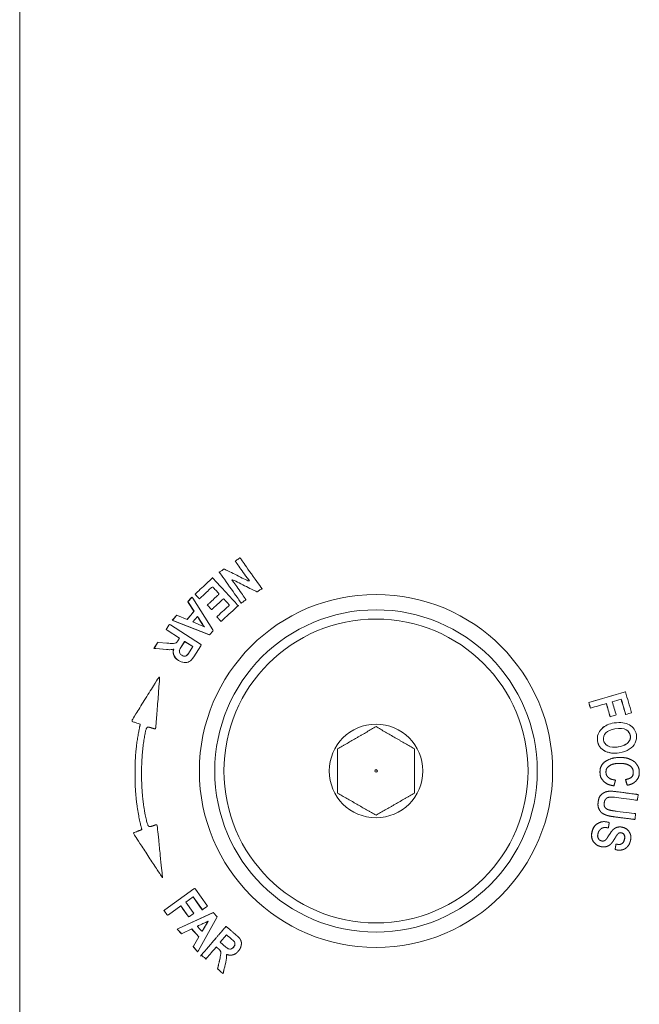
# Model space of a CAD drawing. Header units: millimetres. Extents: x 4 to 836, y 5 to 589.
# Tile 4 of 88: x 162 to 182, y 310 to 342. Entities that reach past the tile are written whole.
import ezdxf

# ---------------------------------------------------------------- set-up
doc = ezdxf.new("R2010")
doc.units = ezdxf.units.MM
doc.layers.add('1', color=7, linetype='Continuous', true_color=0xffffff)

msp = doc.modelspace()

# ---------------------------------------------------------------- linework, layer by layer
at = {"layer": '1', "color": 252, "linetype": 'Continuous', "lineweight": 18}
msp.add_line((161.951, 276.007), (161.951, 358.506), dxfattribs=at)
at = {"layer": '1', "color": 7, "linetype": 'Continuous', "lineweight": 18}
for p, q in [((169.123, 324.202), (169.119, 324.202)), ((168.604, 323.836), (168.6, 323.836)), ((168.23, 323.545), (168.226, 323.545)), ((169.679, 323.091), (169.683, 323.091)), ((167.559, 322.922), (167.554, 322.922)), ((167.793, 322.866), (167.797, 322.866)), ((169.159, 322.724), (169.163, 322.724)), ((168.194, 322.513), (168.199, 322.513)), ((166.923, 322.167), (166.919, 322.167)), ((167.063, 322.333), (167.059, 322.333)), ((168.505, 322.128), (168.509, 322.128)), ((166.829, 322.031), (166.824, 322.031)), ((167.908, 322.028), (167.903, 322.028)), ((166.453, 321.448), (166.449, 321.448)), ((166.96, 321.412), (166.956, 321.412)), ((168.13, 321.687), (168.125, 321.687)), ((166.326, 321.249), (166.322, 321.249)), ((166.815, 321.208), (166.821, 321.208)), ((166.963, 321.049), (166.958, 321.049)), ((167.12, 320.857), (167.116, 320.857)), ((167.332, 320.789), (167.336, 320.789)), ((167.344, 320.997), (167.34, 320.997)), ((166.495, 320.313), (166.49, 320.313)), ((181.671, 319.837), (181.667, 319.837)), ((180.481, 319.486), (180.476, 319.486)), ((180.535, 319.304), (180.53, 319.304)), ((181.178, 319.023), (181.173, 319.023)), ((181.477, 318.834), (181.472, 318.834)), ((181.682, 319.096), (181.677, 319.096)), ((166.351, 318.627), (166.357, 318.627)), ((180.903, 318.633), (180.899, 318.633)), ((181.695, 318.598), (181.69, 318.598)), ((180.762, 318.239), (180.757, 318.239)), ((181.808, 318.248), (181.804, 318.248)), ((181.835, 318.402), (181.83, 318.402)), ((181.01, 317.904), (181.005, 317.904)), ((181.443, 318.039), (181.438, 318.039)), ((181.312, 317.836), (181.317, 317.836)), ((181.508, 317.694), (181.503, 317.694)), ((181.187, 316.597), (181.181, 316.597)), ((181.291, 316.771), (181.297, 316.771)), ((181.726, 316.79), (181.732, 316.79)), ((182.055, 316.302), (182.06, 316.302)), ((181.974, 315.676), (181.979, 315.676)), ((166.405, 315.506), (166.4, 315.506)), ((180.972, 315.606), (180.967, 315.606)), ((181.108, 315.402), (181.114, 315.402)), ((181.491, 315.435), (181.485, 315.435)), ((180.957, 314.781), (180.962, 314.781)), ((181.367, 314.874), (181.361, 314.874)), ((181.467, 314.675), (181.472, 314.675)), ((166.595, 313.778), (166.601, 313.778)), ((167.65, 313.433), (167.646, 313.433)), ((166.76, 312.555), (166.764, 312.555)), ((167.45, 312.501), (167.454, 312.501)), ((167.893, 312.734), (167.897, 312.734)), ((168.256, 312.642), (168.251, 312.642)), ((168.668, 312.194), (168.662, 312.194)), ((167.22, 311.951), (167.216, 311.951)), ((168.841, 311.462), (168.837, 311.462)), ((168.917, 311.516), (168.912, 311.516)), ((168.96, 311.629), (168.956, 311.629)), ((167.744, 311.37), (167.739, 311.37)), ((168.01, 311.132), (168.016, 311.132)), ((168.803, 311.255), (168.808, 311.255)), ((168.567, 310.656), (168.572, 310.656))]:
    msp.add_line(p, q, dxfattribs=at)
at = {"layer": '1', "color": 7, "linetype": 'Continuous', "lineweight": 13}
for p, q in [((167.427, 322.765), (167.422, 322.765)), ((167.63, 322.459), (167.625, 322.459)), ((167.04, 321.433), (167.036, 321.433)), ((167.306, 320.79), (167.301, 320.79)), ((181.304, 318.82), (181.3, 318.82)), ((181.692, 318.125), (181.688, 318.125)), ((167.082, 312.104), (167.078, 312.104)), ((167.787, 311.85), (167.782, 311.85)), ((167.598, 311.533), (167.594, 311.533))]:
    msp.add_line(p, q, dxfattribs=at)
at = {"layer": '1', "color": 252, "linetype": 'Continuous', "lineweight": 18}
msp.add_circle((173.551, 317.257), 5.75, dxfattribs=at)
at = {"layer": '1', "color": 9, "linetype": 'Continuous', "lineweight": 18}
for radius in [5.25, 4.95, 1.523, 0.0434]:
    msp.add_circle((173.551, 317.257), radius, dxfattribs=at)
at = {"layer": '1', "color": 7, "linetype": 'Continuous', "lineweight": 18}
for points, degree in [([(169.161, 322.725), (169.162, 322.724), (169.163, 322.723), (169.164, 322.724), (169.168, 322.726), (169.191, 322.743), (169.191, 322.743), (169.191, 322.743), (169.29, 322.813), (169.29, 322.813), (169.29, 322.813), (169.319, 322.833), (169.319, 322.833), (169.319, 322.833), (169.299, 322.861), (169.299, 322.861), (169.299, 322.861), (168.849, 323.499), (168.849, 323.499), (168.849, 323.499), (169.665, 323.099), (169.665, 323.099), (169.665, 323.099), (169.683, 323.09), (169.683, 323.09), (169.683, 323.09), (169.7, 323.102), (169.7, 323.102), (169.7, 323.102), (169.805, 323.176), (169.805, 323.176), (169.805, 323.176), (169.834, 323.196), (169.834, 323.196), (169.834, 323.196), (169.814, 323.225), (169.814, 323.225), (169.814, 323.225), (169.144, 324.175), (169.144, 324.175), (169.144, 324.175), (169.124, 324.203), (169.124, 324.203), (169.124, 324.203), (169.096, 324.183), (169.096, 324.183), (169.096, 324.183), (168.996, 324.113), (168.996, 324.113), (168.996, 324.113), (168.968, 324.093), (168.968, 324.093), (168.968, 324.093), (168.988, 324.065), (168.988, 324.065), (168.988, 324.065), (169.437, 323.428), (169.437, 323.428), (169.437, 323.428), (168.622, 323.827), (168.622, 323.827), (168.622, 323.827), (168.604, 323.836), (168.604, 323.836), (168.604, 323.836), (168.587, 323.824), (168.587, 323.824), (168.587, 323.824), (168.481, 323.749), (168.481, 323.749), (168.481, 323.749), (168.453, 323.729), (168.453, 323.729), (168.453, 323.729), (168.473, 323.701), (168.473, 323.701), (168.473, 323.701), (169.143, 322.751), (169.143, 322.751), (169.143, 322.751), (169.154, 322.736), (169.159, 322.729), (169.161, 322.726), (169.161, 322.725)], 6), ([(167.795, 322.867), (167.796, 322.866), (167.797, 322.865), (167.798, 322.866), (167.801, 322.869), (167.823, 322.888), (167.823, 322.888), (167.823, 322.888), (168.226, 323.261), (168.226, 323.261), (168.226, 323.261), (168.447, 323.022), (168.447, 323.022), (168.447, 323.022), (168.083, 322.687), (168.083, 322.687), (168.083, 322.687), (168.058, 322.663), (168.058, 322.663), (168.058, 322.663), (168.198, 322.511), (168.198, 322.511), (168.198, 322.511), (168.224, 322.535), (168.224, 322.535), (168.224, 322.535), (168.587, 322.87), (168.587, 322.87), (168.587, 322.87), (168.781, 322.66), (168.781, 322.66), (168.781, 322.66), (168.393, 322.302), (168.393, 322.302), (168.393, 322.302), (168.368, 322.279), (168.368, 322.279), (168.368, 322.279), (168.508, 322.127), (168.508, 322.127), (168.508, 322.127), (168.534, 322.15), (168.534, 322.15), (168.534, 322.15), (169.04, 322.618), (169.04, 322.618), (169.04, 322.618), (169.065, 322.641), (169.065, 322.641), (169.065, 322.641), (169.042, 322.666), (169.042, 322.666), (169.042, 322.666), (168.253, 323.521), (168.253, 323.521), (168.253, 323.521), (168.23, 323.546), (168.23, 323.546), (168.23, 323.546), (168.204, 323.523), (168.204, 323.523), (168.204, 323.523), (167.682, 323.04), (167.682, 323.04), (167.682, 323.04), (167.657, 323.017), (167.657, 323.017), (167.657, 323.017), (167.68, 322.991), (167.68, 322.991), (167.68, 322.991), (167.774, 322.89), (167.774, 322.89), (167.774, 322.89), (167.786, 322.877), (167.792, 322.87), (167.794, 322.868), (167.795, 322.867)], 6), ([(167.625, 322.459), (167.625, 322.459), (167.417, 322.212), (167.4, 322.191)], 3), ([(167.63, 322.459), (167.63, 322.459), (167.403, 322.19), (167.403, 322.19)], 3), ([(167.59, 322.111), (167.59, 322.111), (167.741, 322.29), (167.741, 322.29)], 3), ([(167.857, 321.998), (167.857, 321.998), (167.59, 322.111), (167.59, 322.111)], 3), ([(167.738, 322.287), (167.791, 322.205), (167.903, 322.028), (167.903, 322.028)], 3), ([(167.741, 322.29), (167.792, 322.209), (167.907, 322.028), (167.908, 322.028)], 3), ([(167.964, 321.952), (167.931, 321.967), (167.897, 321.982), (167.857, 321.998)], 3), ([(167.903, 322.028), (167.92, 322.002), (167.939, 321.98), (167.957, 321.955)], 3), ([(167.908, 322.028), (167.925, 322.001), (167.945, 321.978), (167.964, 321.952)], 3), ([(166.956, 321.412), (166.946, 321.412), (166.935, 321.411), (166.922, 321.411)], 3), ([(167.036, 321.433), (167.018, 321.422), (166.991, 321.415), (166.956, 321.412)], 3), ([(167.04, 321.433), (167.022, 321.422), (166.996, 321.415), (166.96, 321.412)], 3), ([(166.923, 321.214), (166.936, 321.216), (166.952, 321.225), (166.966, 321.229)], 3), ([(166.962, 321.229), (166.946, 321.166), (166.941, 321.105), (166.958, 321.049)], 3), ([(166.966, 321.229), (166.951, 321.166), (166.945, 321.105), (166.963, 321.049)], 3), ([(167.162, 321.092), (167.149, 321.118), (167.144, 321.143), (167.148, 321.169)], 3), ([(167.226, 321.025), (167.197, 321.043), (167.175, 321.066), (167.162, 321.092)], 3), ([(166.958, 321.049), (166.982, 320.973), (167.035, 320.908), (167.116, 320.857)], 3), ([(166.963, 321.049), (166.987, 320.973), (167.039, 320.908), (167.12, 320.857)], 3), ([(167.116, 320.857), (167.176, 320.818), (167.239, 320.795), (167.301, 320.79)], 3), ([(167.12, 320.857), (167.18, 320.818), (167.243, 320.795), (167.306, 320.79)], 3), ([(167.344, 320.997), (167.306, 320.989), (167.267, 320.998), (167.226, 321.025)], 3), ([(167.301, 320.79), (167.311, 320.789), (167.322, 320.789), (167.331, 320.789)], 3), ([(167.306, 320.79), (167.369, 320.785), (167.426, 320.796), (167.473, 320.823)], 3), ([(166.6, 313.778), (166.601, 313.778), (166.6, 313.788), (166.596, 313.831), (166.572, 314.064), (166.424, 315.516), (166.424, 315.516), (166.424, 315.516), (166.13, 315.411), (166.13, 315.411), (165.996, 315.964), (165.921, 316.553), (165.913, 317.119), (165.917, 317.675), (165.974, 318.227), (166.079, 318.715), (166.079, 318.715), (166.377, 318.617), (166.377, 318.617), (166.377, 318.617), (166.513, 320.364), (166.513, 320.364), (166.513, 320.364), (165.585, 318.878), (165.585, 318.878), (165.585, 318.878), (165.875, 318.777), (165.875, 318.777), (165.875, 318.777), (165.875, 318.777), (165.875, 318.777), (165.764, 318.27), (165.703, 317.697), (165.7, 317.118), (165.708, 316.529), (165.786, 315.916), (165.926, 315.344), (165.926, 315.344), (165.926, 315.344), (165.926, 315.344), (165.926, 315.344), (165.64, 315.237), (165.64, 315.237), (165.64, 315.237), (166.441, 314.017), (166.57, 313.822), (166.594, 313.785), (166.599, 313.777), (166.6, 313.778)], 6), ([(180.476, 319.486), (180.873, 319.603), (181.27, 319.72), (181.667, 319.837)], 3), ([(180.481, 319.486), (180.878, 319.603), (181.274, 319.72), (181.671, 319.837)], 3), ([(181.671, 319.837), (181.739, 319.609), (181.806, 319.381), (181.873, 319.153)], 3), ([(180.53, 319.304), (180.512, 319.364), (180.494, 319.425), (180.476, 319.486)], 3), ([(180.535, 319.304), (180.517, 319.364), (180.499, 319.425), (180.481, 319.486)], 3), ([(181.533, 319.599), (181.436, 319.57), (181.339, 319.541), (181.242, 319.513)], 3), ([(181.242, 319.513), (181.285, 319.368), (181.327, 319.224), (181.37, 319.08)], 3), ([(181.677, 319.096), (181.628, 319.264), (181.579, 319.431), (181.529, 319.598)], 3), ([(181.682, 319.096), (181.632, 319.264), (181.583, 319.431), (181.533, 319.599)], 3), ([(181.05, 319.456), (180.878, 319.405), (180.706, 319.355), (180.535, 319.304)], 3), ([(181.173, 319.023), (181.131, 319.167), (181.088, 319.311), (181.046, 319.455)], 3), ([(181.178, 319.023), (181.135, 319.167), (181.092, 319.312), (181.05, 319.456)], 3), ([(181.873, 319.153), (181.809, 319.134), (181.746, 319.115), (181.682, 319.096)], 3), ([(181.37, 319.08), (181.306, 319.061), (181.242, 319.042), (181.178, 319.023)], 3), ([(181.802, 318.756), (181.677, 318.83), (181.509, 318.852), (181.304, 318.82)], 3), ([(180.903, 318.633), (180.787, 318.522), (180.739, 318.39), (180.762, 318.239)], 3), ([(181.3, 318.82), (181.137, 318.795), (181.002, 318.733), (180.899, 318.633)], 3), ([(181.304, 318.82), (181.141, 318.795), (181.006, 318.733), (180.903, 318.633)], 3), ([(181.03, 318.494), (181.094, 318.563), (181.196, 318.609), (181.331, 318.63)], 3), ([(181.331, 318.63), (181.49, 318.654), (181.612, 318.643), (181.695, 318.598)], 3), ([(181.69, 318.598), (181.771, 318.552), (181.817, 318.488), (181.83, 318.402)], 3), ([(181.695, 318.598), (181.775, 318.552), (181.822, 318.488), (181.835, 318.402)], 3), ([(182.027, 318.432), (182.006, 318.571), (181.93, 318.68), (181.802, 318.756)], 3), ([(180.757, 318.239), (180.78, 318.089), (180.863, 317.976), (181.005, 317.904)], 3), ([(180.762, 318.239), (180.784, 318.089), (180.868, 317.976), (181.01, 317.904)], 3), ([(180.955, 318.269), (180.942, 318.351), (180.967, 318.424), (181.03, 318.494)], 3), ([(181.095, 318.076), (181.013, 318.121), (180.968, 318.185), (180.955, 318.269)], 3), ([(181.804, 318.248), (181.779, 318.197), (181.739, 318.156), (181.688, 318.125)], 3), ([(181.808, 318.248), (181.783, 318.197), (181.744, 318.156), (181.692, 318.125)], 3), ([(181.83, 318.402), (181.838, 318.349), (181.83, 318.298), (181.804, 318.248)], 3), ([(181.835, 318.402), (181.843, 318.349), (181.834, 318.298), (181.808, 318.248)], 3), ([(181.988, 318.172), (182.028, 318.255), (182.041, 318.342), (182.027, 318.432)], 3), ([(181.005, 317.904), (181.094, 317.859), (181.197, 317.836), (181.312, 317.836)], 3), ([(181.01, 317.904), (181.135, 317.84), (181.29, 317.821), (181.468, 317.848)], 3), ([(181.443, 318.039), (181.295, 318.016), (181.178, 318.028), (181.095, 318.076)], 3), ([(181.438, 318.039), (181.39, 318.032), (181.346, 318.028), (181.304, 318.028)], 3), ([(181.688, 318.125), (181.618, 318.083), (181.534, 318.054), (181.438, 318.039)], 3), ([(181.692, 318.125), (181.622, 318.083), (181.539, 318.054), (181.443, 318.039)], 3), ([(181.468, 317.848), (181.596, 317.868), (181.706, 317.907), (181.795, 317.963)], 3), ([(181.795, 317.963), (181.884, 318.02), (181.948, 318.09), (181.988, 318.172)], 3), ([(181.094, 317.067), (181.099, 317.063), (181.105, 317.057), (181.105, 317.057), (181.105, 317.057), (181.105, 317.057), (181.105, 317.057), (181.15, 317.011), (181.221, 316.98), (181.315, 316.965), (181.315, 316.965), (181.348, 316.959), (181.348, 316.959), (181.348, 316.959), (181.339, 316.927), (181.339, 316.927), (181.339, 316.927), (181.304, 316.798), (181.304, 316.798), (181.304, 316.798), (181.297, 316.771), (181.297, 316.771), (181.297, 316.771), (181.269, 316.777), (181.269, 316.777), (181.129, 316.804), (181.023, 316.857), (180.952, 316.932), (180.88, 317.008), (180.843, 317.102), (180.842, 317.211), (180.842, 317.307), (180.864, 317.391), (180.911, 317.459), (180.957, 317.528), (181.032, 317.585), (181.133, 317.628), (181.232, 317.671), (181.351, 317.694), (181.486, 317.694), (181.623, 317.696), (181.735, 317.676), (181.829, 317.634), (181.924, 317.592), (181.997, 317.534), (182.047, 317.46), (182.097, 317.386), (182.122, 317.303), (182.122, 317.212), (182.123, 317.112), (182.092, 317.024), (182.03, 316.95), (181.968, 316.878), (181.877, 316.826), (181.759, 316.797), (181.759, 316.797), (181.731, 316.79), (181.731, 316.79), (181.731, 316.79), (181.723, 316.818), (181.723, 316.818), (181.723, 316.818), (181.686, 316.945), (181.686, 316.945), (181.686, 316.945), (181.678, 316.974), (181.678, 316.974), (181.678, 316.974), (181.707, 316.982), (181.707, 316.982), (181.857, 317.022), (181.929, 317.098), (181.928, 317.213), (181.927, 317.272), (181.912, 317.321), (181.883, 317.363), (181.853, 317.405), (181.805, 317.439), (181.741, 317.464), (181.676, 317.49), (181.59, 317.503), (181.488, 317.502), (181.333, 317.501), (181.218, 317.473), (181.143, 317.419), (181.072, 317.367), (181.037, 317.301), (181.037, 317.216), (181.038, 317.153), (181.056, 317.112), (181.079, 317.084), (181.09, 317.072), (181.094, 317.067)], 5), ([(181.287, 315.957), (181.282, 315.958), (181.268, 315.96), (181.23, 315.966), (181.143, 315.98), (181.066, 316.005), (181.026, 316.047), (180.986, 316.087), (180.972, 316.146), (180.982, 316.227), (180.989, 316.276), (181.004, 316.314), (181.03, 316.343), (181.056, 316.373), (181.09, 316.391), (181.132, 316.4), (181.178, 316.409), (181.253, 316.407), (181.356, 316.394), (181.356, 316.394), (182.032, 316.306), (182.032, 316.306), (182.032, 316.306), (182.061, 316.302), (182.061, 316.302), (182.061, 316.302), (182.065, 316.332), (182.065, 316.332), (182.065, 316.332), (182.083, 316.46), (182.083, 316.46), (182.083, 316.46), (182.086, 316.489), (182.086, 316.489), (182.086, 316.489), (182.056, 316.493), (182.056, 316.493), (182.056, 316.493), (181.38, 316.582), (181.38, 316.582), (181.179, 316.608), (181.038, 316.593), (180.947, 316.535), (180.855, 316.477), (180.8, 316.38), (180.782, 316.245), (180.77, 316.149), (180.783, 316.065), (180.82, 315.996), (180.857, 315.927), (180.915, 315.874), (180.99, 315.84), (181.063, 315.807), (181.158, 315.783), (181.273, 315.768), (181.273, 315.768), (181.95, 315.68), (181.95, 315.68), (181.95, 315.68), (181.98, 315.676), (181.98, 315.676), (181.98, 315.676), (181.984, 315.706), (181.984, 315.706), (181.984, 315.706), (182.001, 315.834), (182.001, 315.834), (182.001, 315.834), (182.005, 315.864), (182.005, 315.864), (182.005, 315.864), (181.975, 315.868), (181.975, 315.868), (181.975, 315.868), (181.299, 315.956), (181.299, 315.956), (181.299, 315.956), (181.299, 315.956), (181.299, 315.956), (181.299, 315.956), (181.293, 315.957), (181.287, 315.957)], 6), ([(180.776, 315.549), (180.773, 315.547), (180.763, 315.541), (180.737, 315.526), (180.678, 315.485), (180.623, 315.411), (180.59, 315.288), (180.568, 315.21), (180.565, 315.137), (180.579, 315.072), (180.595, 315.006), (180.627, 314.949), (180.676, 314.9), (180.725, 314.851), (180.784, 314.817), (180.855, 314.797), (180.925, 314.778), (180.992, 314.777), (181.053, 314.794), (181.114, 314.812), (181.169, 314.848), (181.217, 314.901), (181.247, 314.934), (181.286, 314.993), (181.339, 315.082), (181.402, 315.189), (181.439, 315.222), (181.454, 315.232), (181.48, 315.247), (181.511, 315.25), (181.549, 315.239), (181.59, 315.228), (181.619, 315.204), (181.636, 315.167), (181.654, 315.128), (181.655, 315.077), (181.638, 315.015), (181.62, 314.953), (181.594, 314.911), (181.554, 314.887), (181.515, 314.863), (181.461, 314.857), (181.395, 314.869), (181.395, 314.869), (181.365, 314.875), (181.365, 314.875), (181.365, 314.875), (181.359, 314.845), (181.359, 314.845), (181.359, 314.845), (181.339, 314.725), (181.339, 314.725), (181.339, 314.725), (181.334, 314.698), (181.334, 314.698), (181.334, 314.698), (181.361, 314.691), (181.361, 314.691), (181.434, 314.673), (181.503, 314.672), (181.567, 314.687), (181.631, 314.704), (181.687, 314.736), (181.732, 314.785), (181.777, 314.832), (181.809, 314.894), (181.83, 314.968), (181.859, 315.076), (181.85, 315.173), (181.805, 315.255), (181.759, 315.337), (181.685, 315.393), (181.585, 315.421), (181.528, 315.435), (181.474, 315.438), (181.425, 315.427), (181.374, 315.417), (181.329, 315.395), (181.288, 315.361), (181.249, 315.329), (181.204, 315.272), (181.151, 315.188), (181.083, 315.078), (181.05, 315.035), (181.034, 315.019), (181.014, 314.997), (180.991, 314.983), (180.968, 314.977), (180.944, 314.971), (180.918, 314.971), (180.89, 314.979), (180.841, 314.993), (180.807, 315.02), (180.786, 315.062), (180.765, 315.106), (180.762, 315.159), (180.781, 315.227), (180.793, 315.272), (180.814, 315.311), (180.844, 315.343), (180.871, 315.373), (180.904, 315.394), (180.94, 315.405), (180.977, 315.416), (181.026, 315.416), (181.085, 315.406), (181.085, 315.406), (181.114, 315.401), (181.114, 315.401), (181.114, 315.401), (181.12, 315.431), (181.12, 315.431), (181.12, 315.431), (181.14, 315.551), (181.14, 315.551), (181.14, 315.551), (181.145, 315.578), (181.145, 315.578), (181.145, 315.578), (181.118, 315.585), (181.118, 315.585), (180.991, 315.617), (180.878, 315.606), (180.784, 315.554), (180.784, 315.554), (180.784, 315.554), (180.784, 315.554), (180.784, 315.554), (180.78, 315.551), (180.776, 315.549)], 6), ([(168.37, 312.48), (168.37, 312.48), (168.382, 312.502), (168.382, 312.502)], 3), ([(167.548, 312.109), (167.567, 312.089), (167.782, 311.85), (167.782, 311.85)], 3), ([(167.551, 312.111), (167.551, 312.111), (167.787, 311.85), (167.787, 311.85)], 3), ([(167.733, 312.198), (167.733, 312.199), (167.734, 312.199), (167.741, 312.202), (167.779, 312.22), (168.015, 312.328), (168.015, 312.328), (168.043, 312.341), (168.07, 312.359), (168.097, 312.373), (168.078, 312.343), (168.059, 312.31), (168.037, 312.274), (168.038, 312.274), (167.936, 312.103), (167.889, 312.024), (167.889, 312.024), (167.758, 312.169), (167.737, 312.192), (167.733, 312.197), (167.732, 312.198), (167.733, 312.198)], 6), ([(168.585, 310.706), (168.585, 310.708), (168.586, 310.712), (168.588, 310.721), (168.599, 310.768), (168.666, 311.057), (168.666, 311.057), (168.68, 311.119), (168.687, 311.181), (168.688, 311.241), (168.688, 311.255), (168.681, 311.272), (168.679, 311.287), (168.74, 311.262), (168.8, 311.249), (168.857, 311.259), (168.935, 311.272), (169.006, 311.315), (169.069, 311.388), (169.117, 311.444), (169.146, 311.502), (169.16, 311.564), (169.174, 311.626), (169.171, 311.683), (169.15, 311.733), (169.13, 311.783), (169.084, 311.838), (169.014, 311.898), (169.014, 311.898), (168.693, 312.173), (168.693, 312.173), (168.693, 312.173), (168.667, 312.195), (168.667, 312.195), (168.667, 312.195), (168.644, 312.169), (168.644, 312.169), (168.644, 312.169), (167.889, 311.284), (167.889, 311.284), (167.889, 311.284), (167.867, 311.258), (167.867, 311.258), (167.867, 311.258), (167.893, 311.236), (167.893, 311.236), (167.893, 311.236), (167.989, 311.154), (167.989, 311.154), (167.989, 311.154), (168.015, 311.131), (168.015, 311.131), (168.015, 311.131), (168.038, 311.157), (168.038, 311.157), (168.038, 311.157), (168.35, 311.523), (168.35, 311.523), (168.35, 311.523), (168.434, 311.451), (168.434, 311.451), (168.462, 311.427), (168.48, 311.406), (168.488, 311.387), (168.496, 311.368), (168.499, 311.34), (168.497, 311.306), (168.494, 311.266), (168.482, 311.195), (168.458, 311.094), (168.458, 311.094), (168.398, 310.828), (168.398, 310.828), (168.398, 310.828), (168.393, 310.807), (168.393, 310.807), (168.393, 310.807), (168.409, 310.794), (168.409, 310.794), (168.409, 310.794), (168.529, 310.691), (168.529, 310.691), (168.529, 310.691), (168.573, 310.654), (168.573, 310.654), (168.573, 310.654), (168.58, 310.684), (168.583, 310.698), (168.584, 310.703), (168.585, 310.706)], 6), ([(168.763, 311.458), (168.736, 311.466), (168.701, 311.487), (168.66, 311.522)], 3), ([(168.841, 311.462), (168.815, 311.452), (168.789, 311.451), (168.763, 311.458)], 3), ([(168.837, 311.462), (168.822, 311.456), (168.807, 311.454), (168.792, 311.454)], 3), ([(168.912, 311.516), (168.889, 311.489), (168.864, 311.471), (168.837, 311.462)], 3), ([(168.917, 311.516), (168.894, 311.489), (168.869, 311.471), (168.841, 311.462)], 3), ([(168.956, 311.629), (168.959, 311.591), (168.945, 311.554), (168.912, 311.516)], 3), ([(168.96, 311.629), (168.963, 311.591), (168.949, 311.554), (168.917, 311.516)], 3)]:
    msp.add_open_spline(points, degree=degree, dxfattribs=at)
for points, degree, knots in [([(167.554, 322.922), (167.554, 322.922), (167.524, 322.886), (167.524, 322.886), (167.439, 322.784), (167.439, 322.784), (167.439, 322.784), (167.422, 322.765), (167.422, 322.765)], 3, [0, 0, 0, 0, 0.333333, 0.333333, 0.666667, 0.666667, 0.666667, 1, 1, 1, 1]), ([(167.422, 322.765), (167.422, 322.765), (167.437, 322.743), (167.437, 322.743), (167.437, 322.743), (167.625, 322.459), (167.625, 322.459)], 3, [0, 0, 0, 0, 0.5, 0.5, 0.5, 1, 1, 1, 1]), ([(167.559, 322.922), (167.559, 322.922), (167.529, 322.886), (167.529, 322.886), (167.443, 322.784), (167.443, 322.784), (167.443, 322.784), (167.427, 322.765), (167.427, 322.765)], 3, [0, 0, 0, 0, 0.333333, 0.333333, 0.666667, 0.666667, 0.666667, 1, 1, 1, 1]), ([(167.427, 322.765), (167.427, 322.765), (167.441, 322.743), (167.441, 322.743), (167.441, 322.743), (167.63, 322.459), (167.63, 322.459)], 3, [0, 0, 0, 0, 0.5, 0.5, 0.5, 1, 1, 1, 1]), ([(168.251, 321.832), (168.251, 321.832), (168.238, 321.853), (168.238, 321.853), (168.238, 321.853), (167.584, 322.882), (167.584, 322.882), (167.584, 322.882), (167.559, 322.922), (167.559, 322.922)], 3, [0, 0, 0, 0, 0.333333, 0.333333, 0.333333, 0.666667, 0.666667, 0.666667, 1, 1, 1, 1]), ([(167.059, 322.333), (167.059, 322.333), (167.042, 322.314), (167.042, 322.314), (167.042, 322.314), (166.949, 322.203), (166.949, 322.203), (166.949, 322.203), (166.919, 322.167), (166.919, 322.167)], 3, [0, 0, 0, 0, 0.333333, 0.333333, 0.333333, 0.666667, 0.666667, 0.666667, 1, 1, 1, 1]), ([(166.919, 322.167), (166.919, 322.167), (166.963, 322.149), (166.963, 322.149), (168.102, 321.697), (168.102, 321.697), (168.102, 321.697), (168.125, 321.687), (168.125, 321.687)], 3, [0, 0, 0, 0, 0.333499, 0.333499, 0.666998, 0.666998, 0.666998, 1, 1, 1, 1]), ([(167.063, 322.333), (167.063, 322.333), (167.047, 322.314), (167.047, 322.314), (167.047, 322.314), (166.954, 322.203), (166.954, 322.203), (166.954, 322.203), (166.923, 322.167), (166.923, 322.167)], 3, [0, 0, 0, 0, 0.333333, 0.333333, 0.333333, 0.666667, 0.666667, 0.666667, 1, 1, 1, 1]), ([(166.923, 322.167), (166.923, 322.167), (166.967, 322.149), (166.967, 322.149), (168.107, 321.697), (168.107, 321.697), (168.107, 321.697), (168.13, 321.687), (168.13, 321.687)], 3, [0, 0, 0, 0, 0.333499, 0.333499, 0.666998, 0.666998, 0.666998, 1, 1, 1, 1]), ([(167.403, 322.19), (167.403, 322.19), (167.087, 322.323), (167.087, 322.323), (167.087, 322.323), (167.063, 322.333), (167.063, 322.333)], 3, [0, 0, 0, 0, 0.5, 0.5, 0.5, 1, 1, 1, 1]), ([(167.473, 320.823), (167.519, 320.849), (167.566, 320.901), (167.617, 320.98), (167.617, 320.98), (167.845, 321.335), (167.845, 321.335), (167.864, 321.364), (167.864, 321.364), (167.864, 321.364), (167.835, 321.383), (167.835, 321.383), (167.835, 321.383), (166.858, 322.012), (166.858, 322.012), (166.858, 322.012), (166.829, 322.031), (166.829, 322.031), (166.829, 322.031), (166.81, 322.002), (166.81, 322.002), (166.81, 322.002), (166.742, 321.895), (166.742, 321.895), (166.723, 321.866), (166.723, 321.866), (166.723, 321.866), (166.752, 321.848), (166.752, 321.848), (167.156, 321.587), (167.156, 321.587), (167.156, 321.587), (167.097, 321.495), (167.097, 321.495), (167.077, 321.464), (167.058, 321.443), (167.04, 321.433)], 3, [0, 0, 0, 0, 0.076923, 0.076923, 0.076923, 0.153846, 0.153846, 0.230769, 0.230769, 0.230769, 0.307692, 0.307692, 0.307692, 0.384615, 0.384615, 0.384615, 0.461538, 0.461538, 0.461538, 0.538462, 0.538462, 0.538462, 0.615385, 0.615385, 0.692308, 0.692308, 0.692308, 0.769231, 0.769231, 0.846154, 0.846154, 0.846154, 0.923077, 0.923077, 0.923077, 1, 1, 1, 1]), ([(168.13, 321.687), (168.13, 321.688), (168.146, 321.707), (168.146, 321.707), (168.146, 321.707), (168.235, 321.813), (168.235, 321.813), (168.235, 321.813), (168.251, 321.832), (168.251, 321.832)], 3, [0, 0, 0, 0, 0.332729, 0.332729, 0.332729, 0.666364, 0.666364, 0.666364, 1, 1, 1, 1]), ([(166.449, 321.448), (166.449, 321.448), (166.438, 321.43), (166.438, 321.43), (166.438, 321.43), (166.353, 321.297), (166.353, 321.297), (166.353, 321.297), (166.322, 321.249), (166.322, 321.249)], 3, [0, 0, 0, 0, 0.333333, 0.333333, 0.333333, 0.666667, 0.666667, 0.666667, 1, 1, 1, 1]), ([(166.453, 321.448), (166.453, 321.448), (166.442, 321.43), (166.442, 321.43), (166.442, 321.43), (166.357, 321.297), (166.357, 321.297), (166.357, 321.297), (166.326, 321.249), (166.326, 321.249)], 3, [0, 0, 0, 0, 0.333333, 0.333333, 0.333333, 0.666667, 0.666667, 0.666667, 1, 1, 1, 1]), ([(166.927, 321.411), (166.885, 321.411), (166.824, 321.415), (166.746, 321.422), (166.746, 321.422), (166.474, 321.446), (166.474, 321.446), (166.474, 321.446), (166.453, 321.448), (166.453, 321.448)], 3, [0, 0, 0, 0, 0.275757, 0.275757, 0.275757, 0.637878, 0.637878, 0.637878, 1, 1, 1, 1]), ([(167.144, 321.169), (167.148, 321.198), (167.164, 321.235), (167.193, 321.28), (167.193, 321.28), (167.321, 321.479), (167.321, 321.479), (167.321, 321.479), (167.587, 321.307), (167.587, 321.307), (167.587, 321.307), (167.443, 321.083), (167.443, 321.083), (167.412, 321.035), (167.377, 321.006), (167.34, 320.997)], 3, [0, 0, 0, 0, 0.2, 0.2, 0.2, 0.4, 0.4, 0.4, 0.6, 0.6, 0.6, 0.8, 0.8, 0.8, 1, 1, 1, 1]), ([(166.322, 321.249), (166.322, 321.249), (166.378, 321.244), (166.378, 321.244), (166.378, 321.244), (166.733, 321.212), (166.733, 321.212), (166.761, 321.209), (166.788, 321.208), (166.816, 321.208)], 3, [0, 0, 0, 0, 0.409768, 0.409768, 0.409768, 0.819536, 0.819536, 0.819536, 1, 1, 1, 1]), ([(166.326, 321.249), (166.326, 321.249), (166.383, 321.244), (166.383, 321.244), (166.383, 321.244), (166.738, 321.212), (166.738, 321.212), (166.8, 321.206), (166.862, 321.207), (166.923, 321.214)], 3, [0, 0, 0, 0, 0.333333, 0.333333, 0.333333, 0.666667, 0.666667, 0.666667, 1, 1, 1, 1]), ([(166.135, 318.684), (166.148, 318.684), (166.185, 318.679), (166.232, 318.664), (166.282, 318.647), (166.318, 318.635), (166.341, 318.628), (166.351, 318.627), (166.352, 318.627)], 6, [0, 0, 0, 0, 0, 0, 0, 0.354769, 0.965763, 1, 1, 1, 1, 1, 1, 1]), ([(181.727, 316.79), (181.727, 316.79), (181.726, 316.791), (181.726, 316.791), (181.725, 316.795), (181.719, 316.818), (181.719, 316.818), (181.719, 316.818), (181.681, 316.945), (181.681, 316.945), (181.681, 316.945), (181.673, 316.974), (181.673, 316.974), (181.673, 316.974), (181.702, 316.982), (181.702, 316.982), (181.852, 317.022), (181.925, 317.098), (181.923, 317.213), (181.923, 317.272), (181.908, 317.321), (181.878, 317.363), (181.848, 317.405), (181.801, 317.439), (181.737, 317.464), (181.674, 317.489), (181.611, 317.499), (181.558, 317.501), (181.518, 317.502), (181.5, 317.502)], 5, [0, 0, 0, 0, 0, 0, 0.007243, 0.049014, 0.090785, 0.132555, 0.174326, 0.216096, 0.257867, 0.299638, 0.341408, 0.383179, 0.424949, 0.46672, 0.508491, 0.550261, 0.592032, 0.633802, 0.675573, 0.717344, 0.759114, 0.800885, 0.842655, 0.884426, 0.926197, 0.967967, 1, 1, 1, 1, 1, 1]), ([(166.4, 315.506), (166.4, 315.506), (166.389, 315.505), (166.366, 315.497), (166.33, 315.484), (166.281, 315.467), (166.234, 315.45), (166.197, 315.445), (166.185, 315.445)], 6, [0, 0, 0, 0, 0, 0, 0, 0.038645, 0.647387, 1, 1, 1, 1, 1, 1, 1]), ([(180.772, 315.549), (180.768, 315.547), (180.758, 315.541), (180.733, 315.526), (180.674, 315.485), (180.619, 315.411), (180.585, 315.288), (180.564, 315.21), (180.56, 315.137), (180.575, 315.072), (180.591, 315.006), (180.623, 314.949), (180.672, 314.9), (180.72, 314.851), (180.78, 314.817), (180.84, 314.8), (180.888, 314.787), (180.923, 314.782), (180.946, 314.781), (180.958, 314.781), (180.959, 314.781)], 6, [0, 0, 0, 0, 0, 0, 0, 0.071014, 0.142028, 0.213042, 0.284056, 0.35507, 0.426084, 0.497098, 0.568112, 0.639125, 0.710139, 0.781153, 0.852167, 0.923181, 0.994195, 1, 1, 1, 1, 1, 1, 1]), ([(181.499, 315.246), (181.503, 315.246), (181.513, 315.246), (181.53, 315.243), (181.554, 315.237), (181.587, 315.227), (181.615, 315.204), (181.632, 315.167), (181.65, 315.128), (181.651, 315.077), (181.633, 315.015), (181.616, 314.953), (181.589, 314.911), (181.554, 314.889), (181.525, 314.872), (181.498, 314.864), (181.477, 314.862), (181.464, 314.862), (181.46, 314.862)], 6, [0, 0, 0, 0, 0, 0, 0, 0.064039, 0.14616, 0.228281, 0.310401, 0.392522, 0.474643, 0.556764, 0.638884, 0.721005, 0.803126, 0.885247, 0.967367, 1, 1, 1, 1, 1, 1, 1]), ([(167.646, 313.433), (167.646, 313.433), (167.618, 313.413), (167.618, 313.413), (167.618, 313.413), (166.674, 312.735), (166.674, 312.735), (166.674, 312.735), (166.646, 312.715), (166.646, 312.715), (166.646, 312.715), (166.666, 312.687), (166.666, 312.687), (166.666, 312.687), (166.74, 312.583), (166.74, 312.583), (166.74, 312.583), (166.76, 312.555), (166.76, 312.555), (166.76, 312.555), (166.76, 312.555)], 3, [0, 0, 0, 0, 0.166649, 0.166649, 0.166649, 0.333298, 0.333298, 0.333298, 0.499948, 0.499948, 0.499948, 0.666597, 0.666597, 0.666597, 0.833246, 0.833246, 0.833246, 0.999895, 0.999895, 1, 1, 1, 1]), ([(167.897, 312.734), (167.897, 312.734), (167.897, 312.734), (167.897, 312.734), (167.897, 312.734), (167.925, 312.755), (167.925, 312.755), (168.037, 312.835), (168.037, 312.835), (168.037, 312.835), (168.065, 312.855), (168.065, 312.855), (168.065, 312.855), (168.045, 312.883), (168.045, 312.883), (168.045, 312.883), (167.67, 313.405), (167.67, 313.405), (167.67, 313.405), (167.65, 313.433), (167.65, 313.433)], 3, [0, 0, 0, 0, 0.000312, 0.000312, 0.000312, 0.166926, 0.166926, 0.333541, 0.333541, 0.333541, 0.500156, 0.500156, 0.500156, 0.666771, 0.666771, 0.666771, 0.833385, 0.833385, 0.833385, 1, 1, 1, 1]), ([(167.594, 312.601), (167.594, 312.601), (167.622, 312.622), (167.622, 312.622), (167.622, 312.622), (167.602, 312.649), (167.602, 312.649), (167.602, 312.649), (167.362, 312.985), (167.362, 312.985), (167.362, 312.985), (167.597, 313.153), (167.597, 313.153), (167.597, 313.153), (167.597, 313.153)], 3, [0, 0, 0, 0, 0.249981, 0.249981, 0.249981, 0.499962, 0.499962, 0.499962, 0.749944, 0.749944, 0.749944, 0.999925, 0.999925, 1, 1, 1, 1]), ([(167.592, 313.153), (167.593, 313.153), (167.873, 312.762), (167.873, 312.762), (167.873, 312.762), (167.893, 312.734), (167.893, 312.734), (167.893, 312.734), (167.893, 312.734), (167.893, 312.734)], 3, [0, 0, 0, 0, 0.499312, 0.499312, 0.499312, 0.99885, 0.99885, 0.99885, 1, 1, 1, 1]), ([(166.764, 312.555), (166.764, 312.555), (166.764, 312.555), (166.764, 312.555), (166.764, 312.555), (166.792, 312.575), (166.792, 312.575), (166.792, 312.575), (167.194, 312.864), (167.194, 312.864)], 3, [0, 0, 0, 0, 0.000557, 0.000557, 0.000557, 0.500379, 0.500379, 0.500379, 1, 1, 1, 1]), ([(167.191, 312.862), (167.211, 312.834), (167.43, 312.53), (167.43, 312.53), (167.43, 312.53), (167.45, 312.501), (167.45, 312.501), (167.45, 312.501), (167.45, 312.501), (167.45, 312.501)], 3, [0, 0, 0, 0, 0.487662, 0.487662, 0.487662, 0.998841, 0.998841, 0.998841, 1, 1, 1, 1]), ([(168.251, 312.642), (168.251, 312.642), (168.228, 312.631), (168.228, 312.631), (168.228, 312.631), (167.121, 312.123), (167.121, 312.123), (167.078, 312.104), (167.078, 312.104)], 3, [0, 0, 0, 0, 0.333333, 0.333333, 0.333333, 0.666667, 0.666667, 1, 1, 1, 1]), ([(168.256, 312.642), (168.256, 312.642), (168.233, 312.631), (168.233, 312.631), (168.233, 312.631), (167.125, 312.123), (167.125, 312.123), (167.082, 312.104), (167.082, 312.104)], 3, [0, 0, 0, 0, 0.333333, 0.333333, 0.333333, 0.666667, 0.666667, 1, 1, 1, 1]), ([(167.454, 312.501), (167.454, 312.501), (167.454, 312.501), (167.454, 312.501), (167.454, 312.501), (167.482, 312.521), (167.482, 312.521), (167.482, 312.521), (167.594, 312.601), (167.594, 312.601)], 3, [0, 0, 0, 0, 0.000964, 0.000964, 0.000964, 0.500482, 0.500482, 0.500482, 1, 1, 1, 1]), ([(167.744, 311.37), (167.744, 311.37), (167.767, 311.412), (167.767, 311.412), (167.767, 311.412), (168.37, 312.48), (168.37, 312.48)], 3, [0, 0, 0, 0, 0.5, 0.5, 0.5, 1, 1, 1, 1]), ([(168.382, 312.502), (168.382, 312.502), (168.365, 312.52), (168.365, 312.52), (168.365, 312.52), (168.273, 312.623), (168.273, 312.623), (168.273, 312.623), (168.256, 312.642), (168.256, 312.642)], 3, [0, 0, 0, 0, 0.333333, 0.333333, 0.333333, 0.666667, 0.666667, 0.666667, 1, 1, 1, 1]), ([(167.078, 312.104), (167.078, 312.104), (167.11, 312.069), (167.11, 312.069), (167.11, 312.069), (167.199, 311.97), (167.199, 311.97), (167.199, 311.97), (167.216, 311.951), (167.216, 311.951)], 3, [0, 0, 0, 0, 0.333333, 0.333333, 0.333333, 0.666667, 0.666667, 0.666667, 1, 1, 1, 1]), ([(167.082, 312.104), (167.082, 312.104), (167.114, 312.069), (167.114, 312.069), (167.114, 312.069), (167.203, 311.97), (167.203, 311.97), (167.203, 311.97), (167.22, 311.951), (167.22, 311.951)], 3, [0, 0, 0, 0, 0.333333, 0.333333, 0.333333, 0.666667, 0.666667, 0.666667, 1, 1, 1, 1]), ([(167.22, 311.951), (167.22, 311.951), (167.244, 311.963), (167.244, 311.963), (167.244, 311.963), (167.551, 312.111), (167.551, 312.111)], 3, [0, 0, 0, 0, 0.5, 0.5, 0.5, 1, 1, 1, 1]), ([(168.078, 312.362), (168.08, 312.362), (168.083, 312.361), (168.082, 312.355), (168.069, 312.335), (168.054, 312.309), (168.033, 312.274), (168.033, 312.274), (167.954, 312.141), (167.915, 312.075), (167.899, 312.048), (167.889, 312.043), (167.883, 312.043)], 6, [0, 0, 0, 0, 0, 0, 0, 0.119585, 0.270438, 0.42129, 0.572143, 0.722996, 0.873848, 1, 1, 1, 1, 1, 1, 1]), ([(167.782, 311.85), (167.782, 311.85), (167.607, 311.554), (167.607, 311.554), (167.607, 311.554), (167.594, 311.533), (167.594, 311.533)], 3, [0, 0, 0, 0, 0.5, 0.5, 0.5, 1, 1, 1, 1]), ([(167.787, 311.85), (167.787, 311.85), (167.611, 311.554), (167.611, 311.554), (167.611, 311.554), (167.598, 311.533), (167.598, 311.533)], 3, [0, 0, 0, 0, 0.5, 0.5, 0.5, 1, 1, 1, 1]), ([(168.686, 311.917), (168.687, 311.916), (168.889, 311.744), (168.889, 311.744), (168.933, 311.706), (168.957, 311.668), (168.96, 311.629)], 3, [0, 0, 0, 0, 0.499695, 0.499695, 0.499695, 1, 1, 1, 1]), ([(167.594, 311.533), (167.594, 311.533), (167.611, 311.514), (167.611, 311.514), (167.611, 311.514), (167.707, 311.406), (167.707, 311.406), (167.707, 311.406), (167.739, 311.37), (167.739, 311.37)], 3, [0, 0, 0, 0, 0.333333, 0.333333, 0.333333, 0.666667, 0.666667, 0.666667, 1, 1, 1, 1]), ([(167.598, 311.533), (167.598, 311.533), (167.615, 311.514), (167.615, 311.514), (167.615, 311.514), (167.711, 311.406), (167.711, 311.406), (167.711, 311.406), (167.744, 311.37), (167.744, 311.37)], 3, [0, 0, 0, 0, 0.333333, 0.333333, 0.333333, 0.666667, 0.666667, 0.666667, 1, 1, 1, 1]), ([(168.686, 311.277), (168.689, 311.277), (168.696, 311.276), (168.712, 311.272), (168.734, 311.265), (168.757, 311.259), (168.78, 311.256), (168.796, 311.255), (168.802, 311.255)], 6, [0, 0, 0, 0, 0, 0, 0, 0.295586, 0.729473, 1, 1, 1, 1, 1, 1, 1])]:
    msp.add_open_spline(points, degree=degree, knots=knots, dxfattribs=at)
at = {"layer": '1', "color": 7, "linetype": 'Continuous', "lineweight": 13}
msp.add_open_spline([(166.96, 321.412), (166.951, 321.412), (166.94, 321.411), (166.927, 321.411)], degree=3, dxfattribs=at)
for points, knots in [([(167.148, 321.169), (167.152, 321.198), (167.168, 321.235), (167.197, 321.28), (167.197, 321.28), (167.325, 321.479), (167.325, 321.479), (167.325, 321.479), (167.592, 321.307), (167.592, 321.307), (167.592, 321.307), (167.448, 321.083), (167.448, 321.083), (167.416, 321.035), (167.382, 321.006), (167.344, 320.997)], [0, 0, 0, 0, 0.2, 0.2, 0.2, 0.4, 0.4, 0.4, 0.6, 0.6, 0.6, 0.8, 0.8, 0.8, 1, 1, 1, 1]), ([(167.65, 313.433), (167.65, 313.433), (167.623, 313.413), (167.623, 313.413), (167.623, 313.413), (166.678, 312.735), (166.678, 312.735), (166.678, 312.735), (166.65, 312.715), (166.65, 312.715), (166.65, 312.715), (166.67, 312.687), (166.67, 312.687), (166.67, 312.687), (166.744, 312.583), (166.744, 312.583), (166.744, 312.583), (166.764, 312.555), (166.764, 312.555), (166.764, 312.555), (166.764, 312.555)], [0, 0, 0, 0, 0.166649, 0.166649, 0.166649, 0.333298, 0.333298, 0.333298, 0.499948, 0.499948, 0.499948, 0.666597, 0.666597, 0.666597, 0.833246, 0.833246, 0.833246, 0.999895, 0.999895, 1, 1, 1, 1]), ([(167.597, 313.153), (167.597, 313.153), (167.877, 312.762), (167.877, 312.762), (167.877, 312.762), (167.897, 312.734), (167.897, 312.734), (167.897, 312.734), (167.897, 312.734), (167.897, 312.734)], [0, 0, 0, 0, 0.499312, 0.499312, 0.499312, 0.99885, 0.99885, 0.99885, 1, 1, 1, 1]), ([(167.194, 312.864), (167.194, 312.864), (167.194, 312.864), (167.194, 312.864), (167.194, 312.864), (167.434, 312.53), (167.434, 312.53), (167.434, 312.53), (167.454, 312.501), (167.454, 312.501)], [0, 0, 0, 0, 0.000202, 0.000202, 0.000202, 0.500584, 0.500584, 0.500584, 1, 1, 1, 1]), ([(168.66, 311.522), (168.66, 311.522), (168.481, 311.676), (168.481, 311.676), (168.481, 311.676), (168.686, 311.917), (168.686, 311.917), (168.686, 311.917), (168.686, 311.917), (168.686, 311.917)], [0, 0, 0, 0, 0.499768, 0.499768, 0.499768, 0.999536, 0.999536, 0.999536, 1, 1, 1, 1])]:
    msp.add_open_spline(points, degree=3, knots=knots, dxfattribs=at)
at = {"layer": '1', "color": 9, "linetype": 'Continuous', "lineweight": 18}
for points, knots in [([(173.551, 318.7), (173.502, 318.672), (173.453, 318.643), (173.353, 318.585), (173.302, 318.556), (173.198, 318.496), (173.146, 318.466), (173.065, 318.419), (173.038, 318.404), (172.997, 318.38), (172.983, 318.372), (172.956, 318.356), (172.942, 318.348), (172.874, 318.309), (172.82, 318.278), (172.712, 318.216), (172.659, 318.185), (172.58, 318.139), (172.554, 318.124), (172.502, 318.094), (172.476, 318.079), (172.4, 318.035), (172.35, 318.007), (172.301, 317.978)], [0, 0, 0, 0, 0.125, 0.125, 0.25, 0.25, 0.375, 0.375, 0.4375, 0.4375, 0.46875, 0.46875, 0.5, 0.5, 0.625, 0.625, 0.75, 0.75, 0.8125, 0.8125, 0.875, 0.875, 1, 1, 1, 1]), ([(174.801, 317.978), (174.752, 318.006), (174.703, 318.035), (174.603, 318.093), (174.552, 318.122), (174.448, 318.182), (174.396, 318.212), (174.315, 318.259), (174.288, 318.274), (174.247, 318.298), (174.233, 318.306), (174.206, 318.322), (174.192, 318.33), (174.124, 318.369), (174.07, 318.4), (173.962, 318.462), (173.909, 318.493), (173.83, 318.539), (173.804, 318.554), (173.752, 318.584), (173.726, 318.599), (173.65, 318.643), (173.6, 318.672), (173.551, 318.7)], [0, 0, 0, 0, 0.125, 0.125, 0.25, 0.25, 0.375, 0.375, 0.4375, 0.4375, 0.46875, 0.46875, 0.5, 0.5, 0.625, 0.625, 0.75, 0.75, 0.8125, 0.8125, 0.875, 0.875, 1, 1, 1, 1]), ([(172.301, 317.978), (172.301, 317.922), (172.301, 317.865), (172.301, 317.777), (172.301, 317.748), (172.301, 317.688), (172.301, 317.658), (172.301, 317.568), (172.301, 317.507), (172.301, 317.414), (172.301, 317.367), (172.301, 317.32), (172.301, 317.288), (172.301, 317.272), (172.301, 317.193), (172.301, 317.13), (172.301, 317.006), (172.301, 316.945), (172.301, 316.855), (172.301, 316.825), (172.301, 316.765), (172.301, 316.735), (172.301, 316.648), (172.301, 316.591), (172.301, 316.535)], [0, 0, 0, 0, 0.125, 0.125, 0.1875, 0.1875, 0.25, 0.25, 0.375, 0.375, 0.4375, 0.46875, 0.46875, 0.5, 0.5, 0.625, 0.625, 0.75, 0.75, 0.8125, 0.8125, 0.875, 0.875, 1, 1, 1, 1]), ([(174.801, 316.535), (174.801, 316.591), (174.801, 316.648), (174.801, 316.735), (174.801, 316.765), (174.801, 316.825), (174.801, 316.855), (174.801, 316.945), (174.801, 317.006), (174.801, 317.13), (174.801, 317.193), (174.801, 317.272), (174.801, 317.288), (174.801, 317.32), (174.801, 317.367), (174.801, 317.414), (174.801, 317.507), (174.801, 317.568), (174.801, 317.658), (174.801, 317.688), (174.801, 317.748), (174.801, 317.777), (174.801, 317.865), (174.801, 317.922), (174.801, 317.978)], [0, 0, 0, 0, 0.125, 0.125, 0.1875, 0.1875, 0.25, 0.25, 0.375, 0.375, 0.5, 0.5, 0.53125, 0.53125, 0.5625, 0.625, 0.625, 0.75, 0.75, 0.8125, 0.8125, 0.875, 0.875, 1, 1, 1, 1]), ([(172.301, 316.535), (172.35, 316.507), (172.399, 316.478), (172.499, 316.42), (172.55, 316.391), (172.654, 316.331), (172.706, 316.301), (172.787, 316.254), (172.814, 316.239), (172.855, 316.215), (172.869, 316.207), (172.896, 316.191), (172.91, 316.183), (172.978, 316.144), (173.032, 316.113), (173.14, 316.051), (173.193, 316.02), (173.272, 315.974), (173.298, 315.959), (173.35, 315.929), (173.376, 315.914), (173.452, 315.87), (173.502, 315.842), (173.551, 315.813)], [0, 0, 0, 0, 0.125, 0.125, 0.25, 0.25, 0.375, 0.375, 0.4375, 0.4375, 0.46875, 0.46875, 0.5, 0.5, 0.625, 0.625, 0.75, 0.75, 0.8125, 0.8125, 0.875, 0.875, 1, 1, 1, 1]), ([(173.551, 315.813), (173.6, 315.841), (173.649, 315.87), (173.749, 315.928), (173.8, 315.957), (173.904, 316.017), (173.956, 316.047), (174.037, 316.094), (174.064, 316.109), (174.105, 316.133), (174.119, 316.141), (174.146, 316.157), (174.16, 316.165), (174.228, 316.204), (174.282, 316.235), (174.39, 316.297), (174.443, 316.328), (174.522, 316.374), (174.548, 316.389), (174.6, 316.419), (174.626, 316.434), (174.702, 316.478), (174.752, 316.506), (174.801, 316.535)], [0, 0, 0, 0, 0.125, 0.125, 0.25, 0.25, 0.375, 0.375, 0.4375, 0.4375, 0.46875, 0.46875, 0.5, 0.5, 0.625, 0.625, 0.75, 0.75, 0.8125, 0.8125, 0.875, 0.875, 1, 1, 1, 1])]:
    msp.add_open_spline(points, degree=3, knots=knots, dxfattribs=at)

doc.saveas('drawing.dxf')
